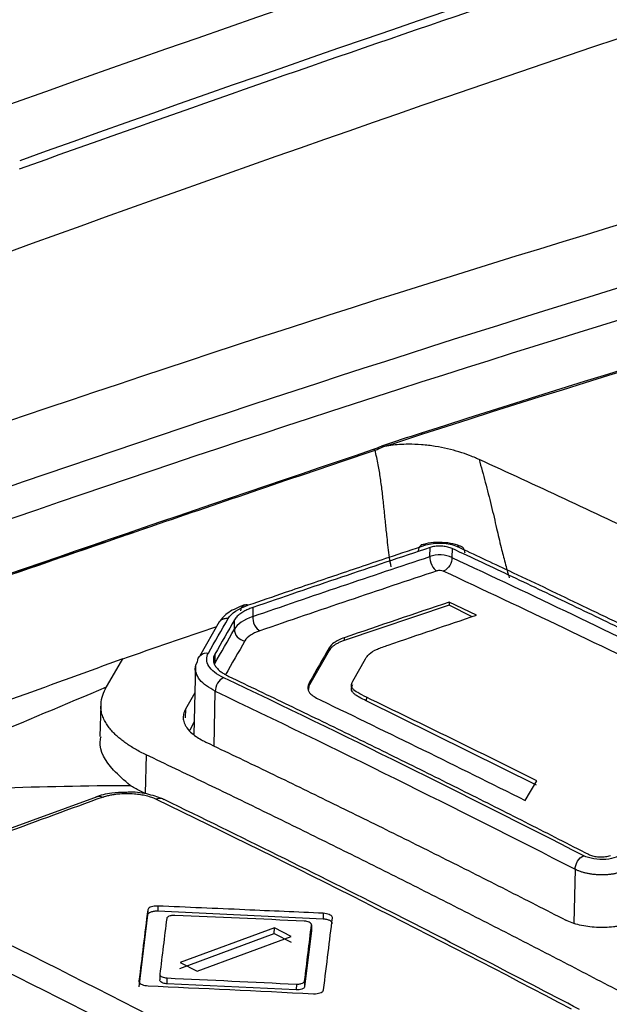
# Model space of a CAD drawing. Header units: millimetres. Extents: x -0.44 to 1.31, y -0.87 to 1.29.
# Tile 108 of 182: x 1.0851 to 1.0984, y -0.4414 to -0.4192. Entities that reach past the tile are written whole.
import ezdxf

# ---------------------------------------------------------------- set-up
doc = ezdxf.new("R2010")
doc.units = ezdxf.units.MM

msp = doc.modelspace()

# ---------------------------------------------------------------- linework, layer by layer
at = {"color": 7, "linetype": 'Continuous', "lineweight": 25}
for p, q in [((1.094114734, -0.4285306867), (1.0941481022, -0.4285494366)), ((1.0930395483, -0.428893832), (1.093072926, -0.4289125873)), ((1.0932131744, -0.4288226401), (1.0932465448, -0.4288413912)), ((1.0943094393, -0.43131383), (1.094314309, -0.4311103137)), ((1.0948075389, -0.4311327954), (1.0948035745, -0.4313358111)), ((1.090315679, -0.4324639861), (1.0903108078, -0.4326676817)), ((1.0947429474, -0.4324141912), (1.0923731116, -0.4332102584)), ((1.0947445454, -0.4323435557), (1.0947429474, -0.4324141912)), ((1.0952597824, -0.4326707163), (1.0947429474, -0.4324141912)), ((1.0953621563, -0.4326362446), (1.0947445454, -0.4323435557)), ((1.0895542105, -0.4327904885), (1.0891086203, -0.4335674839)), ((1.0898983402, -0.4329539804), (1.0899031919, -0.4327395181)), ((1.0923745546, -0.4331464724), (1.0923731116, -0.4332102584)), ((1.0894580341, -0.4335160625), (1.089453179, -0.4337305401)), ((1.0920374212, -0.4334334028), (1.0915923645, -0.4342119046)), ((1.0920388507, -0.4333702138), (1.0920374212, -0.4334334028)), ((1.0869843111, -0.4343067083), (1.0873797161, -0.4336213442)), ((1.089020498, -0.4337575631), (1.0889850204, -0.4353257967)), ((1.0925697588, -0.4341258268), (1.0928581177, -0.4336201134)), ((1.0915724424, -0.4343335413), (1.0915923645, -0.4342119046)), ((1.0915938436, -0.4341465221), (1.0915923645, -0.4342119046)), ((1.0890061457, -0.434391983), (1.0887951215, -0.4347597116)), ((1.0915522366, -0.4342962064), (1.0915521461, -0.4343002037)), ((1.0868814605, -0.434669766), (1.0868655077, -0.4353749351)), ((1.0928744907, -0.434486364), (1.0928725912, -0.4345703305)), ((1.0967165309, -0.4364738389), (1.0928725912, -0.4345703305)), ((1.0889915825, -0.4350357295), (1.0888949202, -0.4352364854)), ((1.087907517, -0.4357873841), (1.0878877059, -0.436663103)), ((1.0964576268, -0.4368178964), (1.096718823, -0.4363725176)), ((1.0868018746, -0.4367322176), (1.082376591, -0.4383499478)), ((1.0879441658, -0.4392826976), (1.0879415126, -0.4393999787)), ((1.0881719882, -0.4391989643), (1.0881693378, -0.4393161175)), ((1.0919013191, -0.4394925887), (1.0881693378, -0.4393161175)), ((1.0879415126, -0.4393999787), (1.0877419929, -0.4410236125)), ((1.0919042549, -0.4393628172), (1.0919013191, -0.4394925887)), ((1.0907991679, -0.4396918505), (1.0886726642, -0.4404747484)), ((1.0907962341, -0.439821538), (1.0907991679, -0.4396918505)), ((1.091181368, -0.4398853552), (1.0907991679, -0.4396918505)), ((1.0916349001, -0.4397540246), (1.0914793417, -0.4410210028)), ((1.0916378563, -0.4396233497), (1.0916349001, -0.4397540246)), ((1.0886697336, -0.4406042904), (1.0907962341, -0.439821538)), ((1.0890548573, -0.4406685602), (1.091181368, -0.4398853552)), ((1.0907962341, -0.439821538), (1.0911784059, -0.4400162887)), ((1.0886726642, -0.4404747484), (1.0890548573, -0.4406685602)), ((1.0882161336, -0.4407365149), (1.0882131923, -0.4408665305)), ((1.0883806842, -0.4409518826), (1.088383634, -0.4408214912)), ((1.0914822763, -0.4408912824), (1.0914793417, -0.4410210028)), ((1.0912928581, -0.4410896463), (1.0883806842, -0.4409518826)), ((1.0912957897, -0.4409600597), (1.0912928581, -0.4410896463))]:
    msp.add_line(p, q, dxfattribs=at)
at = {"color": 250, "linetype": 'Continuous', "lineweight": 25}
for p, q in [((1.0894390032, -0.4355921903), (1.089467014, -0.4343540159)), ((1.0887951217, -0.4347597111), (1.0887908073, -0.4349504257)), ((1.0975839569, -0.4383683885), (1.0975564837, -0.4395828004))]:
    msp.add_line(p, q, dxfattribs=at)
at = {"color": 7, "linetype": 'Continuous', "lineweight": 25}
for points in [[(1.170290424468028, -0.3974757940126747), (1.141734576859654, -0.4030324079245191), (1.11274047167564, -0.4110862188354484), (1.083585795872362, -0.4215600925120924)], [(1.161238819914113, -0.4004564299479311), (1.136092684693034, -0.40586750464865), (1.110635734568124, -0.4131949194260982), (1.085054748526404, -0.4223849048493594)], [(1.127500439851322, -0.4195572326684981), (1.116458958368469, -0.421924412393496), (1.105315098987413, -0.4249196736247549), (1.094114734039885, -0.4285306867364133)], [(1.094148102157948, -0.4285494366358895), (1.105348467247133, -0.424938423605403), (1.116492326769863, -0.4219431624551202), (1.127533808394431, -0.419575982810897)], [(1.111507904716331, -0.4201458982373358), (1.100314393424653, -0.4231218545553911), (1.08904693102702, -0.4266761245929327), (1.07774804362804, -0.4307293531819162)], [(1.080543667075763, -0.4312334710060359), (1.091453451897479, -0.4273521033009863), (1.102332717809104, -0.4239386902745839), (1.113142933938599, -0.4210646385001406)], [(1.080846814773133, -0.4318652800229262), (1.091748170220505, -0.4279869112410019), (1.10261773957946, -0.4245765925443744), (1.113417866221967, -0.4217052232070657)], [(1.094114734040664, -0.4285306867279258), (1.093814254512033, -0.4286275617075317), (1.09351373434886, -0.4287248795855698), (1.093213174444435, -0.4288226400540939)], [(1.093246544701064, -0.4288413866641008), (1.093547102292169, -0.4287436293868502), (1.093847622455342, -0.4286463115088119), (1.094148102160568, -0.42854943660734)], [(1.080818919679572, -0.4330983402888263), (1.084582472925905, -0.4317778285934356), (1.088656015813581, -0.4303763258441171), (1.093039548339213, -0.4288938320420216)], [(1.088203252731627, -0.4305698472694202), (1.089781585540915, -0.4300291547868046), (1.091404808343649, -0.4294767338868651), (1.09307292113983, -0.4289125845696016)], [(1.093039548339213, -0.4288938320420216), (1.093096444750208, -0.4288745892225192), (1.093154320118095, -0.4288508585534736), (1.093213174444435, -0.4288226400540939)], [(1.093072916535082, -0.4289125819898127), (1.093130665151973, -0.4288930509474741), (1.093188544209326, -0.4288691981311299), (1.093246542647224, -0.4288413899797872)], [(1.09031080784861, -0.4326676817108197), (1.091644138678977, -0.4322077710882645), (1.092977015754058, -0.4317564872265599), (1.094309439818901, -0.4313138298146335)], [(1.094803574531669, -0.4313358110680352), (1.096620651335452, -0.4321827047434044), (1.098438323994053, -0.4330532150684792), (1.100256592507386, -0.4339473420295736)], [(1.094469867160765, -0.4316371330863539), (1.093138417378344, -0.4320793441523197), (1.0918062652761, -0.4325302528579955), (1.090473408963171, -0.4329898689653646)], [(1.094624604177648, -0.431638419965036), (1.094619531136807, -0.4316403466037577), (1.094614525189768, -0.4316420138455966), (1.094609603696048, -0.4316434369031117)], [(1.100059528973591, -0.4342528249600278), (1.098242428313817, -0.433359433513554), (1.096425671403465, -0.4324895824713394), (1.094609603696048, -0.4316434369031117)], [(1.089756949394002, -0.4327136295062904), (1.089825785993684, -0.4325940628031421), (1.089986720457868, -0.4324860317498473), (1.090216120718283, -0.4324070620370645)], [(1.09474454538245, -0.4323435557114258), (1.09395467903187, -0.4326081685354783), (1.093164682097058, -0.4328758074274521), (1.092374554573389, -0.4331464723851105)], [(1.090310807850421, -0.4326676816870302), (1.090106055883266, -0.4327411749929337), (1.089960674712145, -0.432841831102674), (1.089898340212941, -0.4329539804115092)], [(1.093369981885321, -0.4333105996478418), (1.094034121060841, -0.4330836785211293), (1.09469817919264, -0.4328588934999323), (1.095362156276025, -0.4326362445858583)], [(1.087378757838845, -0.4336216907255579), (1.088086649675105, -0.4333750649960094), (1.088794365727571, -0.4331307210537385), (1.089501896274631, -0.432888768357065)], [(1.089311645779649, -0.433490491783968), (1.089460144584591, -0.4332301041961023), (1.089608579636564, -0.432971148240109), (1.089756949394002, -0.4327136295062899)], [(1.089903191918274, -0.4327395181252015), (1.089754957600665, -0.432996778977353), (1.089606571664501, -0.4332556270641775), (1.089458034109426, -0.4335160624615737)], [(1.089453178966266, -0.4337305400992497), (1.089601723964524, -0.4334700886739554), (1.089750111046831, -0.4332112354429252), (1.089898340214, -0.4329539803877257)], [(1.090473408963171, -0.4329898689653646), (1.090301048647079, -0.4330499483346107), (1.090188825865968, -0.4331248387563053), (1.090136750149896, -0.4332145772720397)], [(1.090136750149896, -0.4332145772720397), (1.089988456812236, -0.4334718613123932), (1.089840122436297, -0.4337305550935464), (1.089691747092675, -0.433990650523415)], [(1.092144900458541, -0.4332588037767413), (1.092097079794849, -0.4332931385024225), (1.09206130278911, -0.4333310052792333), (1.092038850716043, -0.4333702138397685)], [(1.092374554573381, -0.4331464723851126), (1.092282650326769, -0.4331776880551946), (1.092203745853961, -0.4332160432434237), (1.092144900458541, -0.4332588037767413)], [(1.093122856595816, -0.4334030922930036), (1.093197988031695, -0.43336979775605), (1.093284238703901, -0.4333398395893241), (1.093369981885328, -0.433310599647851)], [(1.092038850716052, -0.4333702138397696), (1.091890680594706, -0.4336273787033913), (1.091742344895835, -0.4338861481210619), (1.091593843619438, -0.4341465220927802)], [(1.092858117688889, -0.4336201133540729), (1.0928776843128, -0.433585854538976), (1.092902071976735, -0.4335520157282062), (1.092935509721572, -0.4335200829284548)], [(1.092935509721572, -0.4335200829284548), (1.092980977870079, -0.4334763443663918), (1.093045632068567, -0.4334370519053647), (1.093122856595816, -0.4334030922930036)], [(1.089659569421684, -0.4340488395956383), (1.089655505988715, -0.434049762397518), (1.089651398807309, -0.4340508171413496), (1.089647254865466, -0.4340520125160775)], [(1.097780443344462, -0.4380652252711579), (1.095072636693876, -0.4366763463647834), (1.092365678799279, -0.4353375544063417), (1.089659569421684, -0.4340488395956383)], [(1.091593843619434, -0.4341465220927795), (1.091565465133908, -0.4341960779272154), (1.091544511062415, -0.4342476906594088), (1.091551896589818, -0.4342997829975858)], [(1.092566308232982, -0.4342939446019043), (1.092541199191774, -0.4342610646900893), (1.092535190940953, -0.4342260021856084), (1.092542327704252, -0.4341928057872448)], [(1.092542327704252, -0.4341928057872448), (1.092547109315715, -0.4341704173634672), (1.092557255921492, -0.4341477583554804), (1.092569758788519, -0.4341258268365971)], [(1.086984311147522, -0.4343067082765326), (1.086912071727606, -0.4344326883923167), (1.086877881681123, -0.4345611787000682), (1.08688175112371, -0.4346921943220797)], [(1.089467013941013, -0.4343540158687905), (1.092171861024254, -0.43564206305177), (1.094877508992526, -0.4369801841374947), (1.097583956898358, -0.438368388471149)], [(1.091551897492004, -0.4342997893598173), (1.091557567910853, -0.4343393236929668), (1.091582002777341, -0.4343797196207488), (1.091622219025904, -0.4344169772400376)], [(1.091622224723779, -0.4344169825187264), (1.091677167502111, -0.4344673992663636), (1.091759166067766, -0.4345136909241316), (1.091847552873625, -0.4345563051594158)], [(1.092680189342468, -0.4343850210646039), (1.092632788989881, -0.4343564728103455), (1.092591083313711, -0.4343261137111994), (1.09256631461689, -0.4342939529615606)], [(1.092874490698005, -0.4344863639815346), (1.092806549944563, -0.4344535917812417), (1.092739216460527, -0.4344204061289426), (1.092680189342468, -0.4343850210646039)], [(1.091847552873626, -0.4345563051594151), (1.093383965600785, -0.4352938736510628), (1.094920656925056, -0.4360477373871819), (1.09645762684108, -0.436817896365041)], [(1.096718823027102, -0.43637251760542), (1.095437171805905, -0.4357323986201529), (1.094155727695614, -0.4351036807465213), (1.092874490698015, -0.4344863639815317)], [(1.086935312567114, -0.4367401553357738), (1.085449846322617, -0.4372817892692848), (1.08396000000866, -0.4378283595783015), (1.082472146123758, -0.4383721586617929)], [(1.088134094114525, -0.4367855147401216), (1.091254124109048, -0.4382981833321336), (1.094374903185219, -0.4398760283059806), (1.097496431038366, -0.4415190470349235)], [(1.097768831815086, -0.4380686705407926), (1.097772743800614, -0.4380673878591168), (1.09777661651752, -0.4380662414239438), (1.097780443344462, -0.4380652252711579)], [(1.09177036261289, -0.4436335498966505), (1.0886492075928, -0.4419864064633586), (1.085528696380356, -0.4404018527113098), (1.082408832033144, -0.4388798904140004)], [(1.087944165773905, -0.4392826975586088), (1.087876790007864, -0.4398253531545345), (1.087810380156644, -0.4403622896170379), (1.087744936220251, -0.4408935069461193)], [(1.088171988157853, -0.4391989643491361), (1.088156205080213, -0.439198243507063), (1.088140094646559, -0.4391982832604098), (1.08812464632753, -0.4391990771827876)], [(1.08210416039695, -0.4393674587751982), (1.085221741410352, -0.4408879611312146), (1.088339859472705, -0.4424710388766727), (1.091458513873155, -0.4441166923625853)], [(1.088371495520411, -0.4394782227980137), (1.088319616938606, -0.4398961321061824), (1.088267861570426, -0.4403155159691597), (1.088216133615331, -0.4407365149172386)], [(1.09147035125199, -0.439538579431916), (1.090499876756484, -0.4394941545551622), (1.08952888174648, -0.4394514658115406), (1.088557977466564, -0.4394096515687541)], [(1.092109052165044, -0.4394664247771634), (1.092109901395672, -0.4394595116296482), (1.092108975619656, -0.439452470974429), (1.092106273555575, -0.4394455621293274)], [(1.091482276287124, -0.440891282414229), (1.09153423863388, -0.4404669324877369), (1.091586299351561, -0.4400439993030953), (1.09163785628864, -0.4396233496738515)], [(1.087744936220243, -0.4408935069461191), (1.08774408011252, -0.4409004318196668), (1.087744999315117, -0.4409074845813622), (1.087747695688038, -0.4409144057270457)], [(1.08838363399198, -0.4408214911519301), (1.089354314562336, -0.4408666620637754), (1.090325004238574, -0.4409129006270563), (1.091295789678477, -0.4409600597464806)], [(1.087949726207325, -0.4409974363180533), (1.089163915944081, -0.4410540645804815), (1.090407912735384, -0.4411138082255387), (1.091681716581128, -0.4411766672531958)], [(1.091681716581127, -0.4411766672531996), (1.091697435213, -0.441177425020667), (1.091713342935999, -0.4411774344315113), (1.091728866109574, -0.4411766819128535)]]:
    msp.add_open_spline(points, degree=3, dxfattribs=at)
for points, knots in [([(1.085053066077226, -0.4225679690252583), (1.09142434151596, -0.420280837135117), (1.09778546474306, -0.4181099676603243), (1.110487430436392, -0.4140005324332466), (1.116829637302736, -0.4120615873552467), (1.13581422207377, -0.4065970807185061), (1.148415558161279, -0.4034234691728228), (1.160942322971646, -0.400724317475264)], [0, 0, 0, 0, 0.2500000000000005, 0.2500000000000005, 0.5000000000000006, 0.5000000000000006, 1, 1, 1, 1]), ([(1.02250424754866, -0.4506280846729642), (1.046034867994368, -0.4393931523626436), (1.069595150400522, -0.4296688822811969), (1.116482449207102, -0.4133624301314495), (1.139809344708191, -0.4067802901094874), (1.1628746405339, -0.4018101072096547)], [0, 0, 0, 0, 0.4999999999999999, 0.4999999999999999, 1, 1, 1, 1]), ([(1.093432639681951, -0.4315478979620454), (1.093421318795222, -0.4314773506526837), (1.093397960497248, -0.4313317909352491), (1.093368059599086, -0.4311074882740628), (1.093338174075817, -0.4308469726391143), (1.093306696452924, -0.4305422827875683), (1.093273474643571, -0.4302069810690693), (1.093236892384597, -0.4298720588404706), (1.093196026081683, -0.4295532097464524), (1.093143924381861, -0.4292346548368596), (1.093097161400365, -0.42902254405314), (1.093072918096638, -0.4289125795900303)], [0, 0, 0, 0, 0.0765489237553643, 0.1579428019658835, 0.2443022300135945, 0.3623218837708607, 0.4961386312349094, 0.622820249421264, 0.7480236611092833, 0.8693680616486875, 0.9999999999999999, 0.9999999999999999, 0.9999999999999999, 0.9999999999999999]), ([(1.095416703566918, -0.4291247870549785), (1.095391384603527, -0.4291132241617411), (1.095322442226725, -0.4290817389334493), (1.095175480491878, -0.4290240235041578), (1.094890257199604, -0.4289252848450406), (1.09452601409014, -0.4288374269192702), (1.094128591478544, -0.4287888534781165), (1.093854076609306, -0.4287776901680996), (1.093621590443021, -0.4287866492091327), (1.093425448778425, -0.4288064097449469), (1.093306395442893, -0.4288296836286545), (1.093246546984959, -0.4288413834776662)], [0, 0, 0, 0, 0.0460769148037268, 0.1254653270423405, 0.2501539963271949, 0.499405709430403, 0.6286931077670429, 0.7494000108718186, 0.8326333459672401, 0.9158642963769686, 0.9999999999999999, 0.9999999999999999, 0.9999999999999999, 0.9999999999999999]), ([(1.103133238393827, -0.4327899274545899), (1.102973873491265, -0.4327101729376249), (1.102811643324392, -0.4326313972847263), (1.102489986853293, -0.4324734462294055), (1.102007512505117, -0.4322370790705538), (1.10088181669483, -0.431689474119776), (1.098630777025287, -0.4306099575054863), (1.096702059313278, -0.4297116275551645), (1.09541670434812, -0.4291247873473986)], [0, 0, 0, 0, 0.062499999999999, 0.062499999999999, 0.1249999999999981, 0.2499999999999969, 0.4999999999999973, 1, 1, 1, 1]), ([(1.09541670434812, -0.4291247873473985), (1.095440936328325, -0.4292097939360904), (1.095489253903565, -0.4293792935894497), (1.095558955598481, -0.4296379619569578), (1.095626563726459, -0.4298987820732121), (1.095691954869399, -0.4301621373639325), (1.095754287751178, -0.4304218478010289), (1.095826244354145, -0.4307384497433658), (1.09590757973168, -0.431081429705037), (1.096002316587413, -0.4314543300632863), (1.096066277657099, -0.4316824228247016), (1.096098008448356, -0.4317955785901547)], [0, 0, 0, 0, 0.1011320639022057, 0.2016531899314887, 0.3016164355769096, 0.4010709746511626, 0.5000623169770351, 0.5921077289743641, 0.7501060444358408, 0.8760287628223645, 0.9999999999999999, 0.9999999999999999, 0.9999999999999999, 0.9999999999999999]), ([(1.072803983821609, -0.4432839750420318), (1.072937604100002, -0.4430446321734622), (1.073243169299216, -0.442497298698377), (1.073892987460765, -0.4416799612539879), (1.075775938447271, -0.4390858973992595), (1.077710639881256, -0.4365565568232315), (1.079519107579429, -0.4340915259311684), (1.080149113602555, -0.4333241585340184), (1.081587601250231, -0.432865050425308), (1.084217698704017, -0.4319305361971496), (1.086436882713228, -0.4311728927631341), (1.088203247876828, -0.4305698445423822)], [0, 0, 0, 0, 0.0478288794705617, 0.109375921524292, 0.1701633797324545, 0.582772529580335, 0.635792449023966, 0.6887259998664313, 0.7419060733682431, 0.7945694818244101, 1, 1, 1, 1]), ([(1.072843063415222, -0.4433368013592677), (1.072884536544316, -0.4432349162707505), (1.073025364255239, -0.4428889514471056), (1.073492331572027, -0.4423456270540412), (1.073965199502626, -0.4416547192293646), (1.074592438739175, -0.4407990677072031), (1.075349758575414, -0.4397533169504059), (1.076259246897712, -0.4385128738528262), (1.077201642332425, -0.4372322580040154), (1.078038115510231, -0.4361043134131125), (1.078755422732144, -0.435135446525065), (1.079262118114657, -0.4344666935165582), (1.079656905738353, -0.4339146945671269), (1.079943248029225, -0.4335895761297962), (1.080261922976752, -0.4333901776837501), (1.0804770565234, -0.4332767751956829), (1.080715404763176, -0.4331692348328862), (1.080969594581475, -0.4330778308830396), (1.081234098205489, -0.4329832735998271), (1.083642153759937, -0.432139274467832), (1.085972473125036, -0.4313374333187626), (1.088203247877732, -0.4305698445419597)], [0, 0, 0, 0, 0.0194996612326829, 0.0662137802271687, 0.1118244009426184, 0.1585831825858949, 0.2404121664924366, 0.3255145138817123, 0.4138907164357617, 0.5055411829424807, 0.5604209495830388, 0.616415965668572, 0.6460039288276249, 0.6760149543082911, 0.6859231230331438, 0.6960983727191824, 0.7066047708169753, 0.7171165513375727, 0.7262162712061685, 0.7379115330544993, 1, 1, 1, 1]), ([(1.090216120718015, -0.4324070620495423), (1.090495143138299, -0.432311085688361), (1.091162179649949, -0.4320816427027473), (1.092219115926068, -0.4317221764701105), (1.093273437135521, -0.4313670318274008), (1.09393985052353, -0.4311452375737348), (1.094216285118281, -0.431053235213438)], [0, 0, 0, 0, 0.2091513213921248, 0.5000012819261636, 0.7925957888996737, 1, 1, 1, 1]), ([(1.094314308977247, -0.4311103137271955), (1.093648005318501, -0.4313327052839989), (1.092315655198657, -0.4317774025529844), (1.090982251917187, -0.4322351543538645), (1.090315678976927, -0.4324639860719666)], [0, 0, 0, 0, 0.5000965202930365, 1, 1, 1, 1]), ([(1.094216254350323, -0.4310532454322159), (1.094178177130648, -0.4310357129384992), (1.094133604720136, -0.4310359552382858), (1.094066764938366, -0.4310882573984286), (1.094046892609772, -0.4311384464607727), (1.094042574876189, -0.4311891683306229)], [0, 0, 0, 0, 0.5, 0.5, 1, 1, 1, 1]), ([(1.095036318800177, -0.4310973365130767), (1.094970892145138, -0.4310723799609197), (1.094840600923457, -0.4310226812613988), (1.094583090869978, -0.4309913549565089), (1.094321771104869, -0.4309984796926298), (1.094181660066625, -0.4310349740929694), (1.094111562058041, -0.431053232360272)], [0, 0, 0, 0, 0.251637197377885, 0.501112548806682, 0.7504049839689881, 1, 1, 1, 1]), ([(1.09421628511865, -0.4310532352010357), (1.094313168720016, -0.4310212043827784), (1.094445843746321, -0.4310059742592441), (1.094705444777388, -0.4310177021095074), (1.094832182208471, -0.4310445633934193), (1.094920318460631, -0.4310853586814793)], [0, 0, 0, 0, 0.5, 0.5, 1, 1, 1, 1]), ([(1.094807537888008, -0.4311327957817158), (1.094793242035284, -0.4311267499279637), (1.094764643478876, -0.4311146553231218), (1.094713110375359, -0.4311001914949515), (1.094657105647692, -0.4310891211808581), (1.094597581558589, -0.431082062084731), (1.094536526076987, -0.4310792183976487), (1.094475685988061, -0.4310806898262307), (1.094417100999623, -0.4310864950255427), (1.094361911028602, -0.4310961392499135), (1.094330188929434, -0.4311055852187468), (1.094314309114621, -0.4311103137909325)], [0, 0, 0, 0, 0.1106154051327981, 0.2212838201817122, 0.3320357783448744, 0.4429017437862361, 0.5539120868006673, 0.6650970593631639, 0.7764867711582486, 0.8881111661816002, 1, 1, 1, 1]), ([(1.10026030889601, -0.4337440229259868), (1.09980581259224, -0.4335213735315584), (1.09889681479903, -0.4330760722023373), (1.097533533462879, -0.4324194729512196), (1.096170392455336, -0.4317704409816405), (1.09526183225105, -0.431345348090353), (1.094807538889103, -0.431132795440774)], [0, 0, 0, 0, 0.2499898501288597, 0.4999825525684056, 0.7499839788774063, 1, 1, 1, 1]), ([(1.095100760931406, -0.4312372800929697), (1.095099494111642, -0.4312221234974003), (1.095096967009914, -0.4311918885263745), (1.095083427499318, -0.43115311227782), (1.095064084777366, -0.4311217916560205), (1.095040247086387, -0.4310992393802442), (1.095014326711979, -0.4310851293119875), (1.09498826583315, -0.4310782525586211), (1.094963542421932, -0.4310770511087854), (1.094941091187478, -0.4310795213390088), (1.094926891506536, -0.4310835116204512), (1.094920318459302, -0.4310853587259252)], [0, 0, 0, 0, 0.1383322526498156, 0.275950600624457, 0.4092164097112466, 0.5349866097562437, 0.6509430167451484, 0.7556925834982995, 0.8486727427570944, 0.9299504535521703, 1, 1, 1, 1]), ([(1.094920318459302, -0.4310853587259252), (1.095309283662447, -0.4312671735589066), (1.096218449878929, -0.4316921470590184), (1.097672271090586, -0.4323835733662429), (1.099101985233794, -0.4330730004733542), (1.100011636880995, -0.4335187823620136), (1.100376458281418, -0.4336975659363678)], [0, 0, 0, 0, 0.2139123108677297, 0.4999980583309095, 0.7994711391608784, 1, 1, 1, 1]), ([(1.094310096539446, -0.4313135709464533), (1.094305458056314, -0.4313681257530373), (1.094317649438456, -0.4314430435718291), (1.094380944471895, -0.4315713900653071), (1.09442883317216, -0.4316183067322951), (1.094469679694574, -0.4316371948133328)], [0, 0, 0, 0, 0.5, 0.5, 1, 1, 1, 1]), ([(1.094803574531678, -0.431335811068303), (1.094742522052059, -0.4313031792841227), (1.094653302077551, -0.4312817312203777), (1.094470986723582, -0.4312735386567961), (1.094378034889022, -0.4312867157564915), (1.09430943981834, -0.4313138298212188)], [0, 0, 0, 0, 0.5, 0.5, 1, 1, 1, 1]), ([(1.094803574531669, -0.4313358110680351), (1.094805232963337, -0.4313878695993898), (1.094789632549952, -0.4314567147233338), (1.094720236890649, -0.4315752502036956), (1.094669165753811, -0.4316196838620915), (1.094624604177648, -0.4316384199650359)], [0, 0, 0, 0, 0.5, 0.5, 1, 1, 1, 1]), ([(1.094609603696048, -0.4316434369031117), (1.09459176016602, -0.4316350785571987), (1.09456941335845, -0.4316302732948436), (1.094513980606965, -0.4316276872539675), (1.094490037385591, -0.4316304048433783), (1.094469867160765, -0.4316371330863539)], [0, 0, 0, 0, 0.5, 0.5, 1, 1, 1, 1]), ([(1.090121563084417, -0.4324035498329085), (1.089994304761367, -0.4324565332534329), (1.089737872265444, -0.4325632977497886), (1.089615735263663, -0.4327143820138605), (1.089554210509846, -0.4327904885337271)], [0, 0, 0, 0, 0.4962644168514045, 1, 1, 1, 1]), ([(1.090315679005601, -0.4324639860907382), (1.090315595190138, -0.4324640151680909), (1.090284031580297, -0.4324749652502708), (1.090219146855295, -0.4324998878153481), (1.090126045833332, -0.4325435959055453), (1.090036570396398, -0.4325979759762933), (1.089955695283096, -0.4326636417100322), (1.08992125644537, -0.4327134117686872), (1.089903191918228, -0.4327395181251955)], [0, 0, 0, 0, 0.0004097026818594, 0.1542877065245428, 0.331186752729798, 0.5311077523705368, 0.7540475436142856, 1, 1, 1, 1]), ([(1.090043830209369, -0.4325424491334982), (1.090047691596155, -0.4324918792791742), (1.090067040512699, -0.4324418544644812), (1.090133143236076, -0.4323898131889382), (1.090177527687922, -0.4323896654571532), (1.090215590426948, -0.4324072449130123)], [0, 0, 0, 0, 0.5, 0.5, 1, 1, 1, 1]), ([(1.090311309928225, -0.4326675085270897), (1.090307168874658, -0.4327218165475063), (1.090319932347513, -0.4327963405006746), (1.090383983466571, -0.4329241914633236), (1.090432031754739, -0.4329710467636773), (1.090472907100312, -0.4329900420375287)], [0, 0, 0, 0, 0.5, 0.5, 1, 1, 1, 1]), ([(1.089898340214, -0.4329539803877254), (1.089895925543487, -0.4330082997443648), (1.089917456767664, -0.4330754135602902), (1.090010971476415, -0.4331776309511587), (1.090078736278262, -0.4332081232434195), (1.090136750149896, -0.4332145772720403)], [0, 0, 0, 0, 0.5, 0.5, 1, 1, 1, 1]), ([(1.092373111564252, -0.4332102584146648), (1.092345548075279, -0.4332200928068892), (1.092290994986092, -0.4332395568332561), (1.092220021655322, -0.4332729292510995), (1.092158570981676, -0.4333088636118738), (1.092107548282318, -0.4333476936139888), (1.092065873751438, -0.4333892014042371), (1.092046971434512, -0.4334185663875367), (1.092037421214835, -0.433433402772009)], [0, 0, 0, 0, 0.1696311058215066, 0.3357303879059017, 0.5000316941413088, 0.6643258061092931, 0.8304037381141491, 1, 1, 1, 1]), ([(1.089063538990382, -0.4336868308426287), (1.0890658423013, -0.4336337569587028), (1.08909168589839, -0.4335748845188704), (1.089188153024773, -0.4334985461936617), (1.089254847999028, -0.4334841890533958), (1.089311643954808, -0.4334904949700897)], [0, 0, 0, 0, 0.5, 0.5, 1, 1, 1, 1]), ([(1.089659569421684, -0.4340488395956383), (1.089498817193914, -0.4339725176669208), (1.089380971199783, -0.4338801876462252), (1.089260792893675, -0.4336874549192), (1.089257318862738, -0.4335856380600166), (1.089311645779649, -0.4334904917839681)], [0, 0, 0, 0, 0.5, 0.5, 1, 1, 1, 1]), ([(1.089458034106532, -0.4335160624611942), (1.08945027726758, -0.4335313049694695), (1.089435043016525, -0.4335612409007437), (1.089424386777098, -0.4336065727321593), (1.089422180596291, -0.4336506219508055), (1.089428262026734, -0.4336931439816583), (1.089441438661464, -0.4337338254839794), (1.089460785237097, -0.4337724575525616), (1.089485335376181, -0.4338088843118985), (1.089514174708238, -0.4338430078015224), (1.089546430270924, -0.4338747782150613), (1.089581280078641, -0.4339041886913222), (1.089617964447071, -0.4339312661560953), (1.089655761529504, -0.4339560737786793), (1.089694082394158, -0.4339786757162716), (1.089732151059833, -0.4339992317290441), (1.089758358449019, -0.4340119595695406), (1.08977100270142, -0.4340181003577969)], [0, 0, 0, 0, 0.0891487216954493, 0.175086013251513, 0.2578117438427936, 0.337325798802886, 0.4136280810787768, 0.4867185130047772, 0.5565970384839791, 0.6232636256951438, 0.6867182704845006, 0.746961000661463, 0.803991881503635, 0.8578110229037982, 0.9084185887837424, 0.9558148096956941, 1, 1, 1, 1]), ([(1.087379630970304, -0.433621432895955), (1.085816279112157, -0.4341945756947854), (1.084058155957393, -0.4348391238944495), (1.081746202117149, -0.435608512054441), (1.081339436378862, -0.4361600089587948), (1.080739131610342, -0.436904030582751), (1.079837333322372, -0.4380533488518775), (1.078267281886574, -0.4400631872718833), (1.076751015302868, -0.4419698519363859), (1.075624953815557, -0.4435029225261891), (1.075133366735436, -0.4440346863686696), (1.075091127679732, -0.444479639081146), (1.075225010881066, -0.4446817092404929), (1.0752843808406, -0.4447713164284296)], [0, 0, 0, 0, 0.212022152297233, 0.2384370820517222, 0.2912247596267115, 0.344748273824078, 0.4288557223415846, 0.5790459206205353, 0.8472430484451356, 0.9002473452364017, 0.9531056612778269, 0.9792048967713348, 1, 1, 1, 1]), ([(1.089039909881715, -0.4339417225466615), (1.089033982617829, -0.4339306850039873), (1.088988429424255, -0.4338458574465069), (1.089028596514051, -0.4337608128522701), (1.089063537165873, -0.4336868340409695)], [0, 0, 0, 0, 0.1301174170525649, 1, 1, 1, 1]), ([(1.220002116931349, -0.4339106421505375), (1.196939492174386, -0.4388802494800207), (1.173615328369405, -0.4454614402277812), (1.126733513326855, -0.4617652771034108), (1.10317598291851, -0.4714878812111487), (1.079648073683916, -0.4827208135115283)], [0, 0, 0, 0, 0.5, 0.5, 1, 1, 1, 1]), ([(1.08977100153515, -0.4340181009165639), (1.090222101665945, -0.4342337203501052), (1.091124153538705, -0.4346648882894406), (1.092477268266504, -0.4353221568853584), (1.093830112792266, -0.4359869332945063), (1.095182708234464, -0.4366601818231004), (1.096535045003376, -0.4373409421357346), (1.097436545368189, -0.4378017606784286), (1.0978872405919, -0.4380321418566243)], [0, 0, 0, 0, 0.1667919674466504, 0.3335290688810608, 0.5002148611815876, 0.6668529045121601, 0.8334467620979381, 0.9999999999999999, 0.9999999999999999, 0.9999999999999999, 0.9999999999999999]), ([(1.089647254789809, -0.4340520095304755), (1.089602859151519, -0.4340706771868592), (1.08955174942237, -0.4341148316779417), (1.089481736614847, -0.4342330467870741), (1.089465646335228, -0.4343019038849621), (1.08946701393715, -0.4343540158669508)], [0, 0, 0, 0, 0.5, 0.5, 1, 1, 1, 1]), ([(1.092872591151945, -0.4345703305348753), (1.092818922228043, -0.4345435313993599), (1.092736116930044, -0.4345021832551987), (1.092642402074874, -0.4344446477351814), (1.092583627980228, -0.4343992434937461), (1.092547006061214, -0.434351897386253), (1.092534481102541, -0.434303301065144), (1.092542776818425, -0.4342537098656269), (1.092559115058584, -0.4342218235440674), (1.092567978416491, -0.4342045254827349)], [0, 0, 0, 0, 0.2508315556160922, 0.3870057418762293, 0.5011454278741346, 0.623860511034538, 0.7497876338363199, 0.8642618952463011, 1, 1, 1, 1]), ([(1.081610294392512, -0.4366712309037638), (1.081735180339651, -0.4365345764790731), (1.081898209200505, -0.4364098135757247), (1.082242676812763, -0.4362605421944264), (1.08236039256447, -0.4362124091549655), (1.082593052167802, -0.4361145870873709), (1.083174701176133, -0.4358700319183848), (1.084686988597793, -0.4352341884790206), (1.086082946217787, -0.4346472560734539), (1.087013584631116, -0.4342559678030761)], [0, 0, 0, 0, 0.1249999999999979, 0.1249999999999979, 0.1874999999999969, 0.1874999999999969, 0.2499999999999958, 0.4999999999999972, 1, 1, 1, 1]), ([(1.087355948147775, -0.435454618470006), (1.08732775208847, -0.4354318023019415), (1.087268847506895, -0.4353841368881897), (1.087187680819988, -0.4353078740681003), (1.087109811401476, -0.4352243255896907), (1.087038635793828, -0.4351331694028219), (1.08697641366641, -0.4350340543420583), (1.086926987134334, -0.4349267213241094), (1.0868916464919, -0.434811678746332), (1.086885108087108, -0.4347327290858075), (1.086881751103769, -0.4346921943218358)], [0, 0, 0, 0, 0.0956270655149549, 0.1997751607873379, 0.3118255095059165, 0.431938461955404, 0.5605863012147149, 0.6984561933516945, 0.8451797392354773, 0.9999999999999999, 0.9999999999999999, 0.9999999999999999, 0.9999999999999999]), ([(1.088795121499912, -0.4347597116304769), (1.088785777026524, -0.4347775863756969), (1.088767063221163, -0.4348133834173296), (1.088750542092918, -0.4348684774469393), (1.088742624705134, -0.4349243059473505), (1.088744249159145, -0.4349806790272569), (1.088755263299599, -0.4350372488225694), (1.088775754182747, -0.4350937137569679), (1.088818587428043, -0.4351738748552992), (1.088897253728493, -0.4352689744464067), (1.089020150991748, -0.435367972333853), (1.089139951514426, -0.4354428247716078), (1.08922154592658, -0.4354842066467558), (1.089256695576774, -0.4355020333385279)], [0, 0, 0, 0, 0.0709216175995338, 0.142031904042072, 0.2133309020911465, 0.2848186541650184, 0.3564952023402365, 0.4283605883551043, 0.5004148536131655, 0.6659094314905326, 0.8043497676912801, 0.9157168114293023, 1, 1, 1, 1]), ([(1.087544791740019, -0.4364764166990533), (1.08741395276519, -0.4363634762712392), (1.087060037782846, -0.4360579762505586), (1.086828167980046, -0.435664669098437), (1.08688416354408, -0.4354093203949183), (1.086892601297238, -0.435370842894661)], [0, 0, 0, 0, 0.3325061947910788, 0.8994179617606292, 1, 1, 1, 1]), ([(1.087907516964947, -0.4357873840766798), (1.087865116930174, -0.4357666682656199), (1.087780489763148, -0.4357253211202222), (1.087662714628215, -0.4356605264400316), (1.087552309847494, -0.4355939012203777), (1.087449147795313, -0.4355253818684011), (1.08738704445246, -0.4354782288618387), (1.087355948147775, -0.435454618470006)], [0, 0, 0, 0, 0.2007057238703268, 0.4005929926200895, 0.6001281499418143, 0.799776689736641, 0.9999999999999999, 0.9999999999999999, 0.9999999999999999, 0.9999999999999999]), ([(1.089256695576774, -0.4355020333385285), (1.089707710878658, -0.4357175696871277), (1.090609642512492, -0.436148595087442), (1.091962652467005, -0.4368057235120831), (1.093315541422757, -0.4374704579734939), (1.094668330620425, -0.4381437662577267), (1.09602101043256, -0.438824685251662), (1.096922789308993, -0.439285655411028), (1.097373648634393, -0.4395161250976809)], [0, 0, 0, 0, 0.1667462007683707, 0.3334558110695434, 0.5001324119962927, 0.6667795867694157, 0.8334009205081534, 1, 1, 1, 1]), ([(1.126235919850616, -0.4573245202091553), (1.125796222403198, -0.4570401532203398), (1.124916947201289, -0.456471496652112), (1.123597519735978, -0.4556281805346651), (1.122277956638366, -0.4547920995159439), (1.120958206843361, -0.4539639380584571), (1.119638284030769, -0.4531435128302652), (1.118318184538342, -0.4523308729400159), (1.116997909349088, -0.4515260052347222), (1.115677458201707, -0.4507289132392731), (1.114356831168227, -0.4499395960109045), (1.11303602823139, -0.4491580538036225), (1.11171504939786, -0.4483842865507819), (1.110393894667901, -0.4476182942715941), (1.109072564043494, -0.446860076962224), (1.107751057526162, -0.4461096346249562), (1.106429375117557, -0.4453669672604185), (1.105107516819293, -0.4446320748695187), (1.103785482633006, -0.4439049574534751), (1.102463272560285, -0.4431856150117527), (1.10114088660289, -0.4424740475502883), (1.099818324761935, -0.4417702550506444), (1.09849558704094, -0.4410742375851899), (1.09717267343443, -0.4403859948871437), (1.095849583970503, -0.4397055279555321), (1.094526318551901, -0.4390328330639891), (1.093202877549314, -0.4383679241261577), (1.09187925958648, -0.4377107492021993), (1.090555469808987, -0.4370615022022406), (1.089231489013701, -0.4364194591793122), (1.088348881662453, -0.4359980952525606), (1.087907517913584, -0.4357873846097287)], [0, 0, 0, 0, 0.0345266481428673, 0.0690438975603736, 0.1035524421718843, 0.1380529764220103, 0.1725461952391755, 0.2070327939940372, 0.2415134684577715, 0.2759889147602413, 0.3104598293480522, 0.3449269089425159, 0.3793908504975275, 0.4138523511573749, 0.4483121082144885, 0.4827708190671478, 0.5172291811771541, 0.5516878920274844, 0.5861476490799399, 0.6206091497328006, 0.6550730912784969, 0.6895401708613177, 0.7240110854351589, 0.7584865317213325, 0.7929672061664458, 0.827453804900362, 0.8619470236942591, 0.8964475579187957, 0.9309561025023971, 0.9654733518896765, 1, 1, 1, 1]), ([(1.081610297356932, -0.4366712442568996), (1.082103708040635, -0.4366466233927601), (1.082597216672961, -0.4366227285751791), (1.083584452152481, -0.4365765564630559), (1.084078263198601, -0.4365549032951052), (1.08556121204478, -0.4365011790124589), (1.086552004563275, -0.4364813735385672), (1.087544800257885, -0.4364764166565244)], [0, 0, 0, 0, 0.2500000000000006, 0.2500000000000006, 0.5000000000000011, 0.5000000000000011, 1, 1, 1, 1]), ([(1.087444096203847, -0.436635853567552), (1.087336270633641, -0.4366373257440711), (1.087083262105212, -0.4366407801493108), (1.086879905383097, -0.4367034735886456), (1.086763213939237, -0.4367394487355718)], [0, 0, 0, 0, 0.4261736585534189, 1, 1, 1, 1]), ([(1.086935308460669, -0.4367403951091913), (1.086954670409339, -0.436733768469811), (1.087003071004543, -0.4367172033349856), (1.087085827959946, -0.4366963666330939), (1.087177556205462, -0.4366792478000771), (1.087297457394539, -0.4366634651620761), (1.087452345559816, -0.4366541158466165), (1.087627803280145, -0.4366606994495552), (1.087781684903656, -0.4366798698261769), (1.087912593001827, -0.4367063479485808), (1.08800680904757, -0.4367340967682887), (1.088080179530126, -0.4367608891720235), (1.088113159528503, -0.4367759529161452), (1.088134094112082, -0.4367855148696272)], [0, 0, 0, 0, 0.057123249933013, 0.1427955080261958, 0.2196390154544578, 0.2856931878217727, 0.4283365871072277, 0.5709485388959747, 0.6779914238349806, 0.7851390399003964, 0.8924088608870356, 0.9317047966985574, 0.9999999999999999, 0.9999999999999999, 0.9999999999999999, 0.9999999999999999]), ([(1.088317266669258, -0.4367969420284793), (1.088207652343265, -0.4367551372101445), (1.087989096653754, -0.4366717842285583), (1.087657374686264, -0.4366223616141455), (1.087480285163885, -0.4366335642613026), (1.087444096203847, -0.436635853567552)], [0, 0, 0, 0, 0.444617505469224, 0.8865053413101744, 0.9999999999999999, 0.9999999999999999, 0.9999999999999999, 0.9999999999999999]), ([(1.087887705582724, -0.4366631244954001), (1.087846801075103, -0.436643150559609), (1.087765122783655, -0.4366032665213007), (1.087650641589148, -0.4365409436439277), (1.08758006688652, -0.4364979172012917), (1.087544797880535, -0.4364764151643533)], [0, 0, 0, 0, 0.3341606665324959, 0.6672534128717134, 1, 1, 1, 1]), ([(1.09768123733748, -0.4415308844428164), (1.096268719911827, -0.4407940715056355), (1.093147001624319, -0.4391656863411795), (1.090026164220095, -0.4376350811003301), (1.088317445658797, -0.4367970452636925)], [0, 0, 0, 0, 0.4524807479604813, 1, 1, 1, 1]), ([(1.098637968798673, -0.4379971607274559), (1.098617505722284, -0.4380345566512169), (1.098572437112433, -0.438068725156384), (1.098446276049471, -0.4381206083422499), (1.09836470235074, -0.438138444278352), (1.098189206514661, -0.4381525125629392), (1.098095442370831, -0.4381487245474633), (1.097921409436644, -0.4381206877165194), (1.097841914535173, -0.4380965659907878), (1.097780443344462, -0.4380652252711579)], [0, 0, 0, 0, 0.25, 0.25, 0.5, 0.5, 0.75, 0.75, 1, 1, 1, 1]), ([(1.09758395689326, -0.4383683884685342), (1.097583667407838, -0.4383167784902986), (1.097601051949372, -0.4382485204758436), (1.097672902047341, -0.4381312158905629), (1.097724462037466, -0.4380873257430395), (1.097768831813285, -0.438068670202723)], [0, 0, 0, 0, 0.5, 0.5, 1, 1, 1, 1]), ([(1.097887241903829, -0.4380321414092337), (1.097900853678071, -0.4380384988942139), (1.097928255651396, -0.438051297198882), (1.097977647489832, -0.4380669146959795), (1.098032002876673, -0.4380792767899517), (1.098090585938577, -0.4380876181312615), (1.098151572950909, -0.4380915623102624), (1.098213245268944, -0.4380908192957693), (1.098273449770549, -0.4380851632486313), (1.098330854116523, -0.4380749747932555), (1.098363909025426, -0.4380645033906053), (1.098380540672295, -0.4380592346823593)], [0, 0, 0, 0, 0.105465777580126, 0.2123140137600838, 0.3205578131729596, 0.4302097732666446, 0.5412820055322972, 0.6537861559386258, 0.7677334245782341, 0.8831345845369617, 1, 1, 1, 1]), ([(1.098642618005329, -0.4384231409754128), (1.098619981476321, -0.4384310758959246), (1.098574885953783, -0.4384468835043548), (1.098499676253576, -0.4384656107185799), (1.098420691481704, -0.438480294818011), (1.098338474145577, -0.438490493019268), (1.09825435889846, -0.4384962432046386), (1.098169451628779, -0.4384975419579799), (1.098084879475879, -0.4384944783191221), (1.098001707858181, -0.4384871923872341), (1.097920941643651, -0.4384758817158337), (1.097843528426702, -0.4384607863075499), (1.097770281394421, -0.4384422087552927), (1.097702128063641, -0.4384204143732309), (1.097639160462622, -0.4383959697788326), (1.097602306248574, -0.4383775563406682), (1.097583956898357, -0.4383683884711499)], [0, 0, 0, 0, 0.0752302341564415, 0.1498704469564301, 0.2239218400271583, 0.2973856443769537, 0.3702631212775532, 0.442555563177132, 0.5142642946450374, 0.5853906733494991, 0.6559360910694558, 0.7259019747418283, 0.7952897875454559, 0.8641010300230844, 0.9323372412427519, 1, 1, 1, 1]), ([(1.088169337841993, -0.4393161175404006), (1.08815500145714, -0.4393157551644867), (1.088126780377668, -0.4393150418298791), (1.088085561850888, -0.4393185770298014), (1.08804698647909, -0.4393256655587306), (1.088001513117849, -0.4393393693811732), (1.087954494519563, -0.439363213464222), (1.087945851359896, -0.4393876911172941), (1.08794151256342, -0.4393999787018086)], [0, 0, 0, 0, 0.1262595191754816, 0.2485410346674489, 0.3719229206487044, 0.5013540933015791, 0.7496837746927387, 1, 1, 1, 1]), ([(1.08812464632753, -0.4391990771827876), (1.088076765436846, -0.439201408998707), (1.088031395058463, -0.4392113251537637), (1.087966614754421, -0.4392412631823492), (1.087946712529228, -0.4392616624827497), (1.087944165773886, -0.4392826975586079)], [0, 0, 0, 0, 0.5, 0.5, 1, 1, 1, 1]), ([(1.09190425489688, -0.4393628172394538), (1.091315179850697, -0.4393361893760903), (1.090071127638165, -0.4392799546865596), (1.088827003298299, -0.4392268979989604), (1.088171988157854, -0.4391989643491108)], [0, 0, 0, 0, 0.473513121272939, 0.9999999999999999, 0.9999999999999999, 0.9999999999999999, 0.9999999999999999]), ([(1.088377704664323, -0.4394617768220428), (1.088376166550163, -0.4394644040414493), (1.088373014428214, -0.4394697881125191), (1.088372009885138, -0.439475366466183), (1.088371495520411, -0.4394782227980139)], [0, 0, 0, 0, 0.487961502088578, 1, 1, 1, 1]), ([(1.088557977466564, -0.4394096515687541), (1.088544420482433, -0.4394094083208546), (1.088517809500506, -0.4394089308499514), (1.088479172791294, -0.4394131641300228), (1.088438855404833, -0.4394225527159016), (1.088399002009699, -0.4394379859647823), (1.088384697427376, -0.4394539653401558), (1.088377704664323, -0.4394617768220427)], [0, 0, 0, 0, 0.1694299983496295, 0.3325738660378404, 0.4985392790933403, 0.7548620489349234, 1, 1, 1, 1]), ([(1.091508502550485, -0.4395420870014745), (1.091502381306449, -0.4395412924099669), (1.091489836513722, -0.439539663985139), (1.091476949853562, -0.4395389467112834), (1.09147035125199, -0.439538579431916)], [0, 0, 0, 0, 0.4879509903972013, 0.9999999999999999, 0.9999999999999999, 0.9999999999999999, 0.9999999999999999]), ([(1.09163785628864, -0.4396233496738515), (1.091637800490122, -0.4396174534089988), (1.091637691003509, -0.4396058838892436), (1.091626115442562, -0.4395888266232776), (1.091602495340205, -0.4395707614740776), (1.091564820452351, -0.4395525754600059), (1.091526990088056, -0.4395455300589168), (1.091508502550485, -0.4395420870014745)], [0, 0, 0, 0, 0.1696311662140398, 0.3328465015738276, 0.4987185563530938, 0.7550258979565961, 1, 1, 1, 1]), ([(1.092106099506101, -0.4395969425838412), (1.092106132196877, -0.4395906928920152), (1.092106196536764, -0.4395783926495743), (1.092095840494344, -0.4395601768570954), (1.092077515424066, -0.439542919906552), (1.092043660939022, -0.439522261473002), (1.091986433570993, -0.4395003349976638), (1.091929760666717, -0.4394951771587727), (1.091901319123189, -0.4394925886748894)], [0, 0, 0, 0, 0.1263796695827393, 0.2487323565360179, 0.3720866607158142, 0.5013543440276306, 0.7497525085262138, 1, 1, 1, 1]), ([(1.092106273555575, -0.4394455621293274), (1.092098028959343, -0.4394244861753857), (1.092072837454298, -0.439404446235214), (1.092000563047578, -0.43937472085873), (1.091952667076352, -0.4393649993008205), (1.091904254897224, -0.439362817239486)], [0, 0, 0, 0, 0.5, 0.5, 1, 1, 1, 1]), ([(1.091909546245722, -0.4410926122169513), (1.091944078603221, -0.4408101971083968), (1.092010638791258, -0.4402658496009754), (1.092077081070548, -0.4397261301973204), (1.092109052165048, -0.4394664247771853)], [0, 0, 0, 0, 0.5188140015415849, 0.9999999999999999, 0.9999999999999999, 0.9999999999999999, 0.9999999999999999]), ([(1.098785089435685, -0.4395949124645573), (1.098760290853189, -0.439603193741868), (1.098710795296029, -0.4396197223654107), (1.098628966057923, -0.4396400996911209), (1.098542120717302, -0.4396570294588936), (1.098420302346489, -0.4396744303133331), (1.098260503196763, -0.4396866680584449), (1.098063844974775, -0.4396840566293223), (1.097869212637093, -0.4396650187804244), (1.097684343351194, -0.4396294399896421), (1.097513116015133, -0.4395806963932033), (1.097420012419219, -0.4395377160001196), (1.09737363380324, -0.4395163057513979)], [0, 0, 0, 0, 0.0622768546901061, 0.1242985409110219, 0.1866789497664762, 0.2500215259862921, 0.375750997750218, 0.5000013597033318, 0.6242988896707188, 0.7496180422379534, 0.8752747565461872, 0.9999999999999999, 0.9999999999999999, 0.9999999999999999, 0.9999999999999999]), ([(1.081896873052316, -0.4403815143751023), (1.082342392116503, -0.440599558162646), (1.083233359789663, -0.4410356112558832), (1.084569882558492, -0.4416994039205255), (1.08590631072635, -0.4423702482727), (1.087242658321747, -0.4430487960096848), (1.088578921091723, -0.4437350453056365), (1.08991510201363, -0.4444283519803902), (1.090805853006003, -0.4448969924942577), (1.09125121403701, -0.4451313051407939)], [0, 0, 0, 0, 0.1429116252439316, 0.2858006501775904, 0.4286697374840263, 0.5715215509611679, 0.7143587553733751, 0.8571840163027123, 1, 1, 1, 1]), ([(1.088380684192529, -0.4409518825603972), (1.088365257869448, -0.4409506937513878), (1.088334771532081, -0.4409483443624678), (1.088292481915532, -0.440938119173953), (1.088251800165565, -0.4409216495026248), (1.088216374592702, -0.4408972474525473), (1.088214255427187, -0.4408767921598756), (1.088213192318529, -0.4408665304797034)], [0, 0, 0, 0, 0.1669893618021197, 0.3300134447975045, 0.5010384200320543, 0.7496890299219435, 1, 1, 1, 1]), ([(1.088216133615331, -0.4407365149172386), (1.088216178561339, -0.4407423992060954), (1.088216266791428, -0.4407539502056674), (1.088227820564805, -0.440771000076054), (1.088251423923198, -0.4407890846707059), (1.088289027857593, -0.4408073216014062), (1.088326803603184, -0.4408144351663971), (1.088345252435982, -0.4408179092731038)], [0, 0, 0, 0, 0.1693878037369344, 0.332512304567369, 0.498460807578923, 0.7550594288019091, 1, 1, 1, 1]), ([(1.088345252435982, -0.4408179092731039), (1.088351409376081, -0.4408187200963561), (1.088364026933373, -0.440820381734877), (1.088376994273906, -0.4408211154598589), (1.08838363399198, -0.4408214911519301)], [0, 0, 0, 0, 0.4879660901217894, 1, 1, 1, 1]), ([(1.091295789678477, -0.4409600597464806), (1.091309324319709, -0.4409603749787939), (1.091335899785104, -0.4409609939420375), (1.091374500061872, -0.4409568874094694), (1.091414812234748, -0.4409475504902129), (1.091454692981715, -0.4409320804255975), (1.091469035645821, -0.4409159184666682), (1.091476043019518, -0.4409080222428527)], [0, 0, 0, 0, 0.1692742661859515, 0.3323724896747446, 0.4983963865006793, 0.7549322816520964, 1, 1, 1, 1]), ([(1.091476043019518, -0.4409080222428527), (1.091477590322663, -0.4409053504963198), (1.091480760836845, -0.4408998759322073), (1.091481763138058, -0.4408941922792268), (1.091482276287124, -0.440891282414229)], [0, 0, 0, 0, 0.4880290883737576, 1, 1, 1, 1]), ([(1.087747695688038, -0.4409144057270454), (1.087755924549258, -0.440935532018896), (1.087781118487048, -0.4409556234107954), (1.087853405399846, -0.4409854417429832), (1.08790130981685, -0.4409952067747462), (1.087949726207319, -0.4409974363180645)], [0, 0, 0, 0, 0.5, 0.5, 1, 1, 1, 1]), ([(1.091479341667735, -0.4410210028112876), (1.09147746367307, -0.4410276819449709), (1.091473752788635, -0.4410408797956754), (1.091452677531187, -0.4410588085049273), (1.091417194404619, -0.4410757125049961), (1.091363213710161, -0.4410899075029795), (1.091316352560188, -0.4410897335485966), (1.091292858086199, -0.441089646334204)], [0, 0, 0, 0, 0.1670648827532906, 0.3301172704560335, 0.5010325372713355, 0.7498358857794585, 1, 1, 1, 1]), ([(1.091728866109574, -0.4411766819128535), (1.091777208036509, -0.4411742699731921), (1.091822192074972, -0.4411643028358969), (1.091887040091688, -0.4411342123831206), (1.091906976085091, -0.4411137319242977), (1.091909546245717, -0.4410926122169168)], [0, 0, 0, 0, 0.5, 0.5, 1, 1, 1, 1])]:
    msp.add_open_spline(points, degree=3, knots=knots, dxfattribs=at)
at = {"color": 250, "linetype": 'Continuous', "lineweight": 25}
for points, knots in [([(1.089756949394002, -0.4327136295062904), (1.089723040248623, -0.4327139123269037), (1.089652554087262, -0.4327145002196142), (1.089572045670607, -0.432760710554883), (1.08954483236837, -0.4328072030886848), (1.089534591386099, -0.4328246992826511)], [0, 0, 0, 0, 0.3663616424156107, 0.7615475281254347, 1, 1, 1, 1]), ([(1.089467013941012, -0.4343540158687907), (1.089328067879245, -0.434272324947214), (1.089112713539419, -0.4341457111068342), (1.08905897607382, -0.4339951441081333), (1.089039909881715, -0.4339417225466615)], [0, 0, 0, 0, 0.645197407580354, 1, 1, 1, 1]), ([(1.086774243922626, -0.4367419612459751), (1.086795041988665, -0.4367312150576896), (1.086842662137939, -0.436706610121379), (1.086901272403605, -0.4367284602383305), (1.086934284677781, -0.4367407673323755)], [0, 0, 0, 0, 0.4367492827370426, 1, 1, 1, 1]), ([(1.08831516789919, -0.4368020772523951), (1.08829119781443, -0.4367884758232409), (1.088238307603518, -0.4367584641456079), (1.088170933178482, -0.4367759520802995), (1.088134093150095, -0.4367855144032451)], [0, 0, 0, 0, 0.4532045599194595, 1, 1, 1, 1])]:
    msp.add_open_spline(points, degree=3, knots=knots, dxfattribs=at)

doc.saveas('drawing.dxf')
